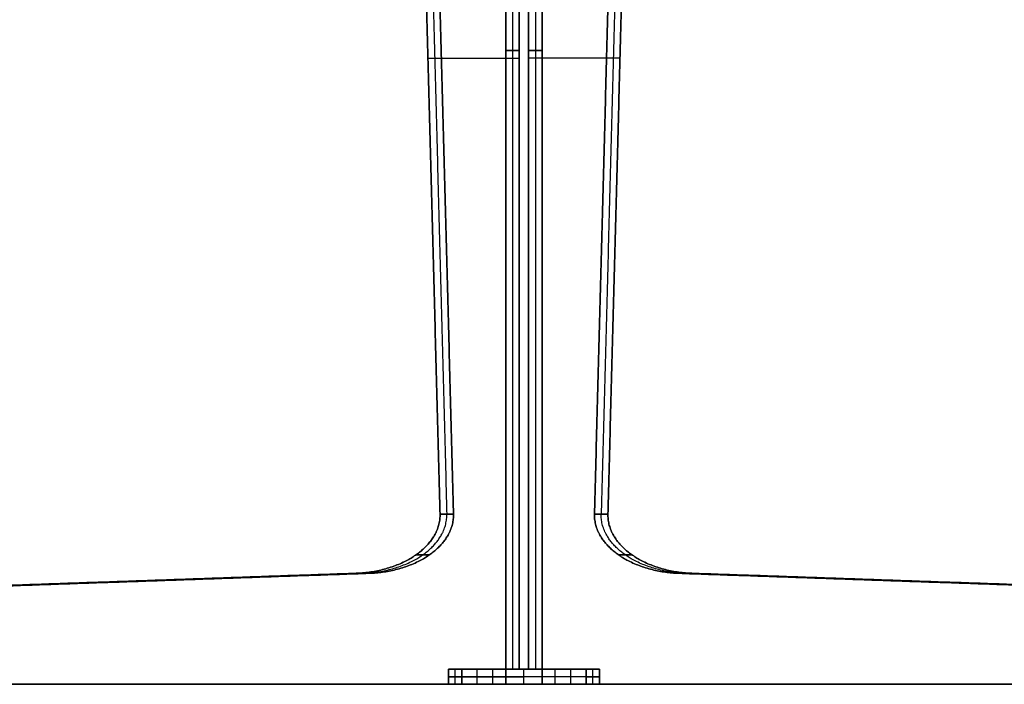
# Model space of a CAD drawing. Header units: millimetres. Extents: x -1100 to 1100, y -7 to 710.
# Tile 147 of 256: x -269 to 257, y 0 to 355. Entities that reach past the tile are written whole.
import ezdxf

# ---------------------------------------------------------------- set-up
doc = ezdxf.new("R2010")
doc.units = ezdxf.units.MM
doc.header["$MEASUREMENT"] = 0
doc.layers.add('IGES LEVEL 1', color=7, linetype='Continuous')
doc.layers.add('IGES LEVEL 3', color=7, linetype='Continuous')

msp = doc.modelspace()

# ---------------------------------------------------------------- linework, layer by layer
at = {"layer": 'IGES LEVEL 1'}
for points in [[(-9.68, 8, -2.5), (-25.05, 8, -10.88), (-40.41, 8, -19.26)], [(-40.41, 8, -19.26), (-36.82, 8, -25.84), (-33.23, 8, -32.43)], [(-40.41, 0, -19.26), (-40.41, 4, -19.26), (-40.41, 8, -19.26)], [(-40.41, 8, 19.26), (-36.82, 8, 25.84), (-33.23, 8, 32.43)], [(-40.41, 8, 19.26), (-40.41, 4, 19.26), (-40.41, 0, 19.26)], [(-9.68, 8, 2.5), (-25.05, 8, 10.88), (-40.41, 8, 19.26)], [(-33.23, 8, -32.43), (-33.23, 4, -32.43), (-33.23, 0, -32.43)], [(0, 8, -14.3), (-16.61, 8, -23.37), (-33.23, 8, -32.43)], [(0, 8, 14.3), (-16.61, 8, 23.37), (-33.23, 8, 32.43)], [(-33.23, 8, 32.43), (-33.23, 4, 32.43), (-33.23, 0, 32.43)], [(-9.68, 8, 2.5), (-9.68, 4, 2.5), (-9.68, 0, 2.5)], [(-9.68, 8, -2.5), (-9.68, 8), (-9.68, 8, 2.5)], [(-9.68, 0, -2.5), (-9.68, 4, -2.5), (-9.68, 8, -2.5)], [(0, 8, -14.3), (16.61, 8, -23.37), (33.23, 8, -32.43)], [(0, 0, -14.3), (0, 4, -14.3), (0, 8, -14.3)], [(0, 8, 14.3), (16.61, 8, 23.37), (33.23, 8, 32.43)], [(0, 0, 14.3), (0, 4, 14.3), (0, 8, 14.3)], [(9.68, 8, -2.5), (25.05, 8, -10.88), (40.41, 8, -19.26)], [(9.68, 8, -2.5), (9.68, 8), (9.68, 8, 2.5)], [(9.68, 0, -2.5), (9.68, 4, -2.5), (9.68, 8, -2.5)], [(9.68, 8, 2.5), (25.05, 8, 10.88), (40.41, 8, 19.26)], [(9.68, 0, 2.5), (9.68, 4, 2.5), (9.68, 8, 2.5)], [(33.23, 8, -32.43), (33.23, 4, -32.43), (33.23, 0, -32.43)], [(40.41, 8, -19.26), (36.82, 8, -25.84), (33.23, 8, -32.43)], [(40.41, 8, 19.26), (36.82, 8, 25.84), (33.23, 8, 32.43)], [(33.23, 8, 32.43), (33.23, 4, 32.43), (33.23, 0, 32.43)], [(40.41, 8, -19.26), (40.41, 4, -19.26), (40.41, 0, -19.26)], [(40.41, 0, 19.26), (40.41, 4, 19.26), (40.41, 8, 19.26)], [(-40.41, 0, -19.26), (-25.05, 0, -10.88), (-9.68, 0, -2.5)], [(-33.23, 0, -32.43), (-36.82, 0, -25.84), (-40.41, 0, -19.26)], [(-33.23, 0, 32.43), (-36.82, 0, 25.84), (-40.41, 0, 19.26)], [(-40.41, 0, 19.26), (-25.05, 0, 10.88), (-9.68, 0, 2.5)], [(-33.23, 0, -32.43), (-16.61, 0, -23.37), (0, 0, -14.3)], [(-33.23, 0, 32.43), (-16.61, 0, 23.37), (0, 0, 14.3)], [(-9.68, 0, 2.5), (-9.68, 0), (-9.68, 0, -2.5)], [(33.23, 0, -32.43), (16.61, 0, -23.37), (0, 0, -14.3)], [(33.23, 0, 32.43), (16.61, 0, 23.37), (0, 0, 14.3)], [(40.41, 0, -19.26), (25.05, 0, -10.88), (9.68, 0, -2.5)], [(9.68, 0, 2.5), (9.68, 0), (9.68, 0, -2.5)], [(40.41, 0, 19.26), (25.05, 0, 10.88), (9.68, 0, 2.5)], [(33.23, 0, -32.43), (36.82, 0, -25.84), (40.41, 0, -19.26)], [(33.23, 0, 32.43), (36.82, 0, 25.84), (40.41, 0, 19.26)]]:
    msp.add_open_spline(points, degree=2, dxfattribs=at)
at = {"layer": 'IGES LEVEL 1', "color": 253}
for points in [[(-9.68, 8, 2.5), (-25.05, 8, 10.88), (-40.41, 8, 19.26)], [(-40.41, 8, 19.26), (-36.82, 8, 25.84), (-33.23, 8, 32.43)], [(-33.23, 8, -32.43), (-36.82, 8, -25.84), (-40.41, 8, -19.26)], [(-40.41, 8, -19.26), (-25.05, 8, -10.88), (-9.68, 8, -2.5)], [(-9.68, 8, -2.5), (-25.05, 8, -10.88), (-40.41, 8, -19.26)], [(-40.41, 8, -19.26), (-40.41, 4, -19.26), (-40.41, 0, -19.26)], [(-40.41, 0, -19.26), (-40.41, 4, -19.26), (-40.41, 8, -19.26)], [(-40.41, 8, -19.26), (-36.82, 8, -25.84), (-33.23, 8, -32.43)], [(-40.41, 0, 19.26), (-40.41, 4, 19.26), (-40.41, 8, 19.26)], [(-40.41, 8, 19.26), (-36.82, 8, 25.84), (-33.23, 8, 32.43)], [(-9.68, 8, 2.5), (-25.05, 8, 10.88), (-40.41, 8, 19.26)], [(-40.41, 8, 19.26), (-40.41, 4, 19.26), (-40.41, 0, 19.26)], [(39.24, 8, -21.4), (0, 8), (-39.24, 8, 21.4)], [(-36.82, 0, -25.84), (-36.82, 4, -25.84), (-36.82, 8, -25.84)], [(-36.82, 0, 25.84), (-36.82, 4, 25.84), (-36.82, 8, 25.84)], [(-33.23, 8, 32.43), (-16.61, 8, 23.37), (0, 8, 14.3)], [(0, 8, -14.3), (-16.61, 8, -23.37), (-33.23, 8, -32.43)], [(-33.23, 8, -32.43), (-33.23, 4, -32.43), (-33.23, 0, -32.43)], [(0, 8, -14.3), (-16.61, 8, -23.37), (-33.23, 8, -32.43)], [(-33.23, 8, -32.43), (-33.23, 4, -32.43), (-33.23, 0, -32.43)], [(0, 8, 14.3), (-16.61, 8, 23.37), (-33.23, 8, 32.43)], [(-33.23, 8, 32.43), (-33.23, 4, 32.43), (-33.23, 0, 32.43)], [(-33.23, 8, 32.43), (-33.23, 4, 32.43), (-33.23, 0, 32.43)], [(-25.05, 0, -10.88), (-25.05, 4, -10.88), (-25.05, 8, -10.88)], [(-25.05, 0, 10.88), (-25.05, 4, 10.88), (-25.05, 8, 10.88)], [(-16.61, 0, -23.37), (-16.61, 4, -23.37), (-16.61, 8, -23.37)], [(-16.61, 0, 23.37), (-16.61, 4, 23.37), (-16.61, 8, 23.37)], [(-11.11, 8, -20.36), (0, 8), (11.11, 8, 20.36)], [(-9.68, 8, -2.5), (-9.68, 8), (-9.68, 8, 2.5)], [(-9.68, 0, -2.5), (-9.68, 4, -2.5), (-9.68, 8, -2.5)], [(-9.68, 0, 2.5), (-9.68, 4, 2.5), (-9.68, 8, 2.5)], [(-9.68, 0, -2.5), (-9.68, 4, -2.5), (-9.68, 8, -2.5)], [(-9.68, 8, -2.5), (-9.68, 8), (-9.68, 8, 2.5)], [(-9.68, 8, 2.5), (-9.68, 4, 2.5), (-9.68, 0, 2.5)], [(-9.68, 0), (-9.68, 4), (-9.68, 8)], [(0, 8, 14.3), (16.61, 8, 23.37), (33.23, 8, 32.43)], [(33.23, 8, -32.43), (16.61, 8, -23.37), (0, 8, -14.3)], [(0, 0, -14.3), (0, 4, -14.3), (0, 8, -14.3)], [(0, 0, -14.3), (0, 4, -14.3), (0, 8, -14.3)], [(0, 8, -14.3), (16.61, 8, -23.37), (33.23, 8, -32.43)], [(0, 0, 14.3), (0, 4, 14.3), (0, 8, 14.3)], [(0, 8, 14.3), (16.61, 8, 23.37), (33.23, 8, 32.43)], [(0, 0, 14.3), (0, 4, 14.3), (0, 8, 14.3)], [(40.41, 8, 19.26), (25.05, 8, 10.88), (9.68, 8, 2.5)], [(9.68, 8, 2.5), (9.68, 8), (9.68, 8, -2.5)], [(9.68, 8, -2.5), (25.05, 8, -10.88), (40.41, 8, -19.26)], [(9.68, 0, -2.5), (9.68, 4, -2.5), (9.68, 8, -2.5)], [(9.68, 8, -2.5), (25.05, 8, -10.88), (40.41, 8, -19.26)], [(9.68, 0, -2.5), (9.68, 4, -2.5), (9.68, 8, -2.5)], [(9.68, 8, -2.5), (9.68, 8), (9.68, 8, 2.5)], [(9.68, 8, 2.5), (9.68, 4, 2.5), (9.68, 0, 2.5)], [(9.68, 0), (9.68, 4), (9.68, 8)], [(9.68, 0, 2.5), (9.68, 4, 2.5), (9.68, 8, 2.5)], [(9.68, 8, 2.5), (25.05, 8, 10.88), (40.41, 8, 19.26)], [(16.61, 0, -23.37), (16.61, 4, -23.37), (16.61, 8, -23.37)], [(16.61, 0, 23.37), (16.61, 4, 23.37), (16.61, 8, 23.37)], [(25.05, 0, -10.88), (25.05, 4, -10.88), (25.05, 8, -10.88)], [(25.05, 0, 10.88), (25.05, 4, 10.88), (25.05, 8, 10.88)], [(33.23, 8, 32.43), (36.82, 8, 25.84), (40.41, 8, 19.26)], [(40.41, 8, -19.26), (36.82, 8, -25.84), (33.23, 8, -32.43)], [(33.23, 8, -32.43), (33.23, 4, -32.43), (33.23, 0, -32.43)], [(40.41, 8, -19.26), (36.82, 8, -25.84), (33.23, 8, -32.43)], [(33.23, 8, -32.43), (33.23, 4, -32.43), (33.23, 0, -32.43)], [(40.41, 8, 19.26), (36.82, 8, 25.84), (33.23, 8, 32.43)], [(33.23, 8, 32.43), (33.23, 4, 32.43), (33.23, 0, 32.43)], [(33.23, 8, 32.43), (33.23, 4, 32.43), (33.23, 0, 32.43)], [(36.82, 0, -25.84), (36.82, 4, -25.84), (36.82, 8, -25.84)], [(36.82, 0, 25.84), (36.82, 4, 25.84), (36.82, 8, 25.84)], [(40.41, 0, -19.26), (40.41, 4, -19.26), (40.41, 8, -19.26)], [(40.41, 8, -19.26), (40.41, 4, -19.26), (40.41, 0, -19.26)], [(40.41, 8, 19.26), (40.41, 4, 19.26), (40.41, 0, 19.26)], [(40.41, 0, 19.26), (40.41, 4, 19.26), (40.41, 8, 19.26)], [(-40.41, 4, -19.26), (-25.05, 4, -10.88), (-9.68, 4, -2.5)], [(-33.23, 4, -32.43), (-36.82, 4, -25.84), (-40.41, 4, -19.26)], [(-40.41, 4, 19.26), (-36.82, 4, 25.84), (-33.23, 4, 32.43)], [(-9.68, 4, 2.5), (-25.05, 4, 10.88), (-40.41, 4, 19.26)], [(-9.68, 0, 2.5), (-25.05, 0, 10.88), (-40.41, 0, 19.26)], [(-40.41, 0, 19.26), (-36.82, 0, 25.84), (-33.23, 0, 32.43)], [(-33.23, 0, -32.43), (-36.82, 0, -25.84), (-40.41, 0, -19.26)], [(-40.41, 0, -19.26), (-25.05, 0, -10.88), (-9.68, 0, -2.5)], [(-40.41, 0, -19.26), (-25.05, 0, -10.88), (-9.68, 0, -2.5)], [(-33.23, 0, -32.43), (-36.82, 0, -25.84), (-40.41, 0, -19.26)], [(-33.23, 0, 32.43), (-36.82, 0, 25.84), (-40.41, 0, 19.26)], [(-40.41, 0, 19.26), (-25.05, 0, 10.88), (-9.68, 0, 2.5)], [(39.24, 0, -21.4), (0, 0), (-39.24, 0, 21.4)], [(-33.23, 4, -32.43), (-16.61, 4, -23.37), (0, 4, -14.3)], [(0, 4, 14.3), (-16.61, 4, 23.37), (-33.23, 4, 32.43)], [(-33.23, 0, 32.43), (-16.61, 0, 23.37), (0, 0, 14.3)], [(0, 0, -14.3), (-16.61, 0, -23.37), (-33.23, 0, -32.43)], [(-33.23, 0, -32.43), (-16.61, 0, -23.37), (0, 0, -14.3)], [(-33.23, 0, 32.43), (-16.61, 0, 23.37), (0, 0, 14.3)], [(-11.11, 0, -20.36), (0, 0), (11.11, 0, 20.36)], [(-9.68, 4, 2.5), (-9.68, 4), (-9.68, 4, -2.5)], [(-9.68, 0, -2.5), (-9.68, 0), (-9.68, 0, 2.5)], [(-9.68, 0, 2.5), (-9.68, 0), (-9.68, 0, -2.5)], [(33.23, 4, -32.43), (16.61, 4, -23.37), (0, 4, -14.3)], [(33.23, 4, 32.43), (16.61, 4, 23.37), (0, 4, 14.3)], [(0, 0, 14.3), (16.61, 0, 23.37), (33.23, 0, 32.43)], [(33.23, 0, -32.43), (16.61, 0, -23.37), (0, 0, -14.3)], [(33.23, 0, -32.43), (16.61, 0, -23.37), (0, 0, -14.3)], [(33.23, 0, 32.43), (16.61, 0, 23.37), (0, 0, 14.3)], [(40.41, 4, -19.26), (25.05, 4, -10.88), (9.68, 4, -2.5)], [(9.68, 4, 2.5), (9.68, 4), (9.68, 4, -2.5)], [(40.41, 4, 19.26), (25.05, 4, 10.88), (9.68, 4, 2.5)], [(40.41, 0, 19.26), (25.05, 0, 10.88), (9.68, 0, 2.5)], [(9.68, 0, 2.5), (9.68, 0), (9.68, 0, -2.5)], [(9.68, 0, -2.5), (25.05, 0, -10.88), (40.41, 0, -19.26)], [(40.41, 0, -19.26), (25.05, 0, -10.88), (9.68, 0, -2.5)], [(9.68, 0, 2.5), (9.68, 0), (9.68, 0, -2.5)], [(40.41, 0, 19.26), (25.05, 0, 10.88), (9.68, 0, 2.5)], [(33.23, 4, -32.43), (36.82, 4, -25.84), (40.41, 4, -19.26)], [(33.23, 4, 32.43), (36.82, 4, 25.84), (40.41, 4, 19.26)], [(33.23, 0, 32.43), (36.82, 0, 25.84), (40.41, 0, 19.26)], [(40.41, 0, -19.26), (36.82, 0, -25.84), (33.23, 0, -32.43)], [(33.23, 0, -32.43), (36.82, 0, -25.84), (40.41, 0, -19.26)], [(33.23, 0, 32.43), (36.82, 0, 25.84), (40.41, 0, 19.26)]]:
    msp.add_open_spline(points, degree=2, dxfattribs=at)
at = {"layer": 'IGES LEVEL 3'}
for points in [[(-9.68, 669, 2.5), (-9.68, 338.5, 2.5), (-9.68, 8, 2.5)], [(-9.68, 8, -2.5), (-9.68, 338.5, -2.5), (-9.68, 669, -2.5)], [(-2.5, 8, 15.67), (-2.5, 338.5, 15.67), (-2.5, 669, 15.67)], [(-2.5, 669, -15.67), (-2.5, 338.5, -15.67), (-2.5, 8, -15.67)], [(2.5, 8, -15.67), (2.5, 338.5, -15.67), (2.5, 669, -15.67)], [(2.5, 669, 15.67), (2.5, 338.5, 15.67), (2.5, 8, 15.67)], [(9.68, 669, -2.5), (9.68, 338.5, -2.5), (9.68, 8, -2.5)], [(9.68, 8, 2.5), (9.68, 338.5, 2.5), (9.68, 669, 2.5)], [(-59.86, 657, 29.87), (-52.35, 373.94, 25.77), (-44.85, 90.87, 21.68)], [(-44.85, 90.87, -21.68), (-52.35, 373.94, -25.77), (-59.86, 657, -29.87)], [(-37.66, 90.87, 34.85), (-45.17, 373.94, 38.94), (-52.68, 657, 43.04)], [(-52.68, 657, -43.04), (-45.17, 373.94, -38.94), (-37.66, 90.87, -34.85)], [(37.66, 90.87, -34.85), (45.17, 373.94, -38.94), (52.68, 657, -43.04)], [(52.68, 657, 43.04), (45.17, 373.94, 38.94), (37.66, 90.87, 34.85)], [(59.86, 657, -29.87), (52.35, 373.94, -25.77), (44.85, 90.87, -21.68)], [(44.85, 90.87, 21.68), (52.35, 373.94, 25.77), (59.86, 657, 29.87)], [(-37.66, 90.87, 34.85), (-41.26, 90.87, 28.26), (-44.85, 90.87, 21.68)], [(-44.85, 90.87, -21.68), (-41.26, 90.87, -28.26), (-37.66, 90.87, -34.85)], [(37.66, 90.87, -34.85), (41.26, 90.87, -28.26), (44.85, 90.87, -21.68)], [(44.85, 90.87, 21.68), (41.26, 90.87, 28.26), (37.66, 90.87, 34.85)], [(-89.63, 59.3, 46.11), (-349.12, 50.27, 187.65), (-608.62, 41.24, 329.19)], [(-608.62, 41.24, -329.19), (-349.12, 50.27, -187.65), (-89.63, 59.3, -46.11)], [(-601.44, 41.24, 342.36), (-341.94, 50.27, 200.82), (-82.44, 59.3, 59.27)], [(-82.44, 59.3, -59.27), (-341.94, 50.27, -200.82), (-601.44, 41.24, -342.36)], [(-89.63, 59.3, 46.11), (-86.03, 59.3, 52.69), (-82.44, 59.3, 59.27)], [(-82.44, 59.3, -59.27), (-86.03, 59.3, -52.69), (-89.63, 59.3, -46.11)], [(601.44, 41.24, -342.36), (341.94, 50.27, -200.82), (82.44, 59.3, -59.27)], [(89.63, 59.3, -46.11), (86.03, 59.3, -52.69), (82.44, 59.3, -59.27)], [(82.44, 59.3, 59.27), (341.94, 50.27, 200.82), (601.44, 41.24, 342.36)], [(82.44, 59.3, 59.27), (86.03, 59.3, 52.69), (89.63, 59.3, 46.11)], [(89.63, 59.3, -46.11), (349.12, 50.27, -187.65), (608.62, 41.24, -329.19)], [(608.62, 41.24, 329.19), (349.12, 50.27, 187.65), (89.63, 59.3, 46.11)], [(-9.68, 8, 2.5), (-25.05, 8, 10.88), (-40.41, 8, 19.26)], [(-40.41, 8, 19.26), (-36.82, 8, 25.84), (-33.23, 8, 32.43)], [(-40.41, 0, 19.26), (-40.41, 4, 19.26), (-40.41, 8, 19.26)], [(-40.41, 8, -19.26), (-25.05, 8, -10.88), (-9.68, 8, -2.5)], [(-40.41, 8, -19.26), (-40.41, 4, -19.26), (-40.41, 0, -19.26)], [(-33.23, 8, -32.43), (-36.82, 8, -25.84), (-40.41, 8, -19.26)], [(-33.23, 8, 32.43), (-17.86, 8, 24.05), (-2.5, 8, 15.67)], [(-33.23, 8, 32.43), (-33.23, 4, 32.43), (-33.23, 0, 32.43)], [(-2.5, 8, -15.67), (-17.86, 8, -24.05), (-33.23, 8, -32.43)], [(-33.23, 0, -32.43), (-33.23, 4, -32.43), (-33.23, 8, -32.43)], [(-2.5, 8, 15.67), (-6.09, 8, 9.08), (-9.68, 8, 2.5)], [(-9.68, 8, -2.5), (-6.09, 8, -9.08), (-2.5, 8, -15.67)], [(2.5, 8, -15.67), (6.09, 8, -9.08), (9.68, 8, -2.5)], [(33.23, 8, -32.43), (17.86, 8, -24.05), (2.5, 8, -15.67)], [(2.5, 8, 15.67), (17.86, 8, 24.05), (33.23, 8, 32.43)], [(9.68, 8, 2.5), (6.09, 8, 9.08), (2.5, 8, 15.67)], [(9.68, 8, -2.5), (25.05, 8, -10.88), (40.41, 8, -19.26)], [(40.41, 8, 19.26), (25.05, 8, 10.88), (9.68, 8, 2.5)], [(33.23, 8, -32.43), (33.23, 4, -32.43), (33.23, 0, -32.43)], [(40.41, 8, -19.26), (36.82, 8, -25.84), (33.23, 8, -32.43)], [(33.23, 8, 32.43), (36.82, 8, 25.84), (40.41, 8, 19.26)], [(33.23, 0, 32.43), (33.23, 4, 32.43), (33.23, 8, 32.43)], [(40.41, 0, -19.26), (40.41, 4, -19.26), (40.41, 8, -19.26)], [(40.41, 8, 19.26), (40.41, 4, 19.26), (40.41, 0, 19.26)], [(-40.41, 0, 19.26), (-327.92, 0, 176.08), (-615.43, 0, 332.91)], [(-615.43, 0, -332.91), (-327.92, 0, -176.08), (-40.41, 0, -19.26)], [(-608.25, 0, 346.08), (-320.74, 0, 189.25), (-33.23, 0, 32.43)], [(-33.23, 0, -32.43), (-320.74, 0, -189.25), (-608.25, 0, -346.08)], [(-33.23, 0, 32.43), (-36.82, 0, 25.84), (-40.41, 0, 19.26)], [(-40.41, 0, -19.26), (-36.82, 0, -25.84), (-33.23, 0, -32.43)], [(33.23, 0, -32.43), (36.82, 0, -25.84), (40.41, 0, -19.26)], [(608.25, 0, -346.08), (320.74, 0, -189.25), (33.23, 0, -32.43)], [(33.23, 0, 32.43), (320.74, 0, 189.25), (608.25, 0, 346.08)], [(40.41, 0, 19.26), (36.82, 0, 25.84), (33.23, 0, 32.43)], [(40.41, 0, -19.26), (327.92, 0, -176.08), (615.43, 0, -332.91)], [(615.43, 0, 332.91), (327.92, 0, 176.08), (40.41, 0, 19.26)]]:
    msp.add_open_spline(points, degree=2, dxfattribs=at)
at = {"layer": 'IGES LEVEL 3', "color": 253}
for points in [[(-9.68, 8, 2.5), (-9.68, 338.5, 2.5), (-9.68, 669, 2.5)], [(-9.68, 669, 2.5), (-9.68, 338.5, 2.5), (-9.68, 8, 2.5)], [(-9.68, 8, -2.5), (-9.68, 338.5, -2.5), (-9.68, 669, -2.5)], [(-9.68, 8, -2.5), (-9.68, 338.5, -2.5), (-9.68, 669, -2.5)], [(-6.09, 669, 9.08), (-6.09, 338.5, 9.08), (-6.09, 8, 9.08)], [(-6.09, 669, -9.08), (-6.09, 338.5, -9.08), (-6.09, 8, -9.08)], [(-2.5, 8, 15.67), (-2.5, 338.5, 15.67), (-2.5, 669, 15.67)], [(-2.5, 8, 15.67), (-2.5, 338.5, 15.67), (-2.5, 669, 15.67)], [(-2.5, 8, -15.67), (-2.5, 338.5, -15.67), (-2.5, 669, -15.67)], [(-2.5, 669, -15.67), (-2.5, 338.5, -15.67), (-2.5, 8, -15.67)], [(2.5, 8, -15.67), (2.5, 338.5, -15.67), (2.5, 669, -15.67)], [(2.5, 8, -15.67), (2.5, 338.5, -15.67), (2.5, 669, -15.67)], [(2.5, 8, 15.67), (2.5, 338.5, 15.67), (2.5, 669, 15.67)], [(2.5, 669, 15.67), (2.5, 338.5, 15.67), (2.5, 8, 15.67)], [(6.09, 669, -9.08), (6.09, 338.5, -9.08), (6.09, 8, -9.08)], [(6.09, 669, 9.08), (6.09, 338.5, 9.08), (6.09, 8, 9.08)], [(9.68, 8, -2.5), (9.68, 338.5, -2.5), (9.68, 669, -2.5)], [(9.68, 669, -2.5), (9.68, 338.5, -2.5), (9.68, 8, -2.5)], [(9.68, 8, 2.5), (9.68, 338.5, 2.5), (9.68, 669, 2.5)], [(9.68, 8, 2.5), (9.68, 338.5, 2.5), (9.68, 669, 2.5)], [(-59.86, 657, 29.87), (-52.35, 373.94, 25.77), (-44.85, 90.87, 21.68)], [(-59.86, 657, 29.87), (-52.35, 373.94, 25.77), (-44.85, 90.87, 21.68)], [(-59.86, 657, -29.87), (-52.35, 373.94, -25.77), (-44.85, 90.87, -21.68)], [(-44.85, 90.87, -21.68), (-52.35, 373.94, -25.77), (-59.86, 657, -29.87)], [(-56.27, 657, 36.45), (-48.76, 373.94, 32.36), (-41.26, 90.87, 28.26)], [(-56.27, 657, -36.45), (-48.76, 373.94, -32.36), (-41.26, 90.87, -28.26)], [(-52.68, 657, 43.04), (-45.17, 373.94, 38.94), (-37.66, 90.87, 34.85)], [(-37.66, 90.87, 34.85), (-45.17, 373.94, 38.94), (-52.68, 657, 43.04)], [(-52.68, 657, -43.04), (-45.17, 373.94, -38.94), (-37.66, 90.87, -34.85)], [(-52.68, 657, -43.04), (-45.17, 373.94, -38.94), (-37.66, 90.87, -34.85)], [(52.68, 657, -43.04), (45.17, 373.94, -38.94), (37.66, 90.87, -34.85)], [(37.66, 90.87, -34.85), (45.17, 373.94, -38.94), (52.68, 657, -43.04)], [(52.68, 657, 43.04), (45.17, 373.94, 38.94), (37.66, 90.87, 34.85)], [(52.68, 657, 43.04), (45.17, 373.94, 38.94), (37.66, 90.87, 34.85)], [(56.27, 657, -36.45), (48.76, 373.94, -32.36), (41.26, 90.87, -28.26)], [(56.27, 657, 36.45), (48.76, 373.94, 32.36), (41.26, 90.87, 28.26)], [(59.86, 657, -29.87), (52.35, 373.94, -25.77), (44.85, 90.87, -21.68)], [(59.86, 657, -29.87), (52.35, 373.94, -25.77), (44.85, 90.87, -21.68)], [(59.86, 657, 29.87), (52.35, 373.94, 25.77), (44.85, 90.87, 21.68)], [(44.85, 90.87, 21.68), (52.35, 373.94, 25.77), (59.86, 657, 29.87)], [(-9.68, 338.5, 2.5), (-6.09, 338.5, 9.08), (-2.5, 338.5, 15.67)], [(-2.5, 338.5, -15.67), (-6.09, 338.5, -9.08), (-9.68, 338.5, -2.5)], [(9.68, 338.5, -2.5), (6.09, 338.5, -9.08), (2.5, 338.5, -15.67)], [(2.5, 338.5, 15.67), (6.09, 338.5, 9.08), (9.68, 338.5, 2.5)], [(-51.31, 334.5, 25.2), (-30.5, 334.5, 13.85), (-9.68, 334.5, 2.5)], [(-51.31, 334.5, -25.2), (-30.5, 334.5, -13.85), (-9.68, 334.5, -2.5)], [(-44.12, 334.5, 38.37), (-23.31, 334.5, 27.02), (-2.5, 334.5, 15.67)], [(-44.12, 334.5, -38.37), (-23.31, 334.5, -27.02), (-2.5, 334.5, -15.67)], [(44.12, 334.5, -38.37), (23.31, 334.5, -27.02), (2.5, 334.5, -15.67)], [(44.12, 334.5, 38.37), (23.31, 334.5, 27.02), (2.5, 334.5, 15.67)], [(51.31, 334.5, -25.2), (30.5, 334.5, -13.85), (9.68, 334.5, -2.5)], [(51.31, 334.5, 25.2), (30.5, 334.5, 13.85), (9.68, 334.5, 2.5)], [(-44.85, 90.87, 21.68), (-41.26, 90.87, 28.26), (-37.66, 90.87, 34.85)], [(-37.66, 90.87, 34.85), (-41.26, 90.87, 28.26), (-44.85, 90.87, 21.68)], [(-37.66, 90.87, -34.85), (-41.26, 90.87, -28.26), (-44.85, 90.87, -21.68)], [(-44.85, 90.87, -21.68), (-41.26, 90.87, -28.26), (-37.66, 90.87, -34.85)], [(44.85, 90.87, -21.68), (41.26, 90.87, -28.26), (37.66, 90.87, -34.85)], [(37.66, 90.87, -34.85), (41.26, 90.87, -28.26), (44.85, 90.87, -21.68)], [(37.66, 90.87, 34.85), (41.26, 90.87, 28.26), (44.85, 90.87, 21.68)], [(44.85, 90.87, 21.68), (41.26, 90.87, 28.26), (37.66, 90.87, 34.85)], [(-50.45, 69.21, 41.82), (-54.04, 69.21, 35.24), (-57.63, 69.21, 28.65)], [(-57.63, 69.21, -28.65), (-54.04, 69.21, -35.24), (-50.45, 69.21, -41.82)], [(50.45, 69.21, -41.82), (54.04, 69.21, -35.24), (57.63, 69.21, -28.65)], [(57.63, 69.21, 28.65), (54.04, 69.21, 35.24), (50.45, 69.21, 41.82)], [(-89.63, 59.3, 46.11), (-349.12, 50.27, 187.65), (-608.62, 41.24, 329.19)], [(-89.63, 59.3, 46.11), (-349.12, 50.27, 187.65), (-608.62, 41.24, 329.19)], [(-89.63, 59.3, -46.11), (-349.12, 50.27, -187.65), (-608.62, 41.24, -329.19)], [(-608.62, 41.24, -329.19), (-349.12, 50.27, -187.65), (-89.63, 59.3, -46.11)], [(-86.03, 59.3, 52.69), (-345.53, 50.27, 194.23), (-605.03, 41.24, 335.78)], [(-86.03, 59.3, -52.69), (-345.53, 50.27, -194.23), (-605.03, 41.24, -335.78)], [(-82.44, 59.3, 59.27), (-341.94, 50.27, 200.82), (-601.44, 41.24, 342.36)], [(-601.44, 41.24, 342.36), (-341.94, 50.27, 200.82), (-82.44, 59.3, 59.27)], [(-82.44, 59.3, -59.27), (-341.94, 50.27, -200.82), (-601.44, 41.24, -342.36)], [(-82.44, 59.3, -59.27), (-341.94, 50.27, -200.82), (-601.44, 41.24, -342.36)], [(-82.44, 59.3, 59.27), (-86.03, 59.3, 52.69), (-89.63, 59.3, 46.11)], [(-89.63, 59.3, 46.11), (-86.03, 59.3, 52.69), (-82.44, 59.3, 59.27)], [(-89.63, 59.3, -46.11), (-86.03, 59.3, -52.69), (-82.44, 59.3, -59.27)], [(-82.44, 59.3, -59.27), (-86.03, 59.3, -52.69), (-89.63, 59.3, -46.11)], [(82.44, 59.3, -59.27), (341.94, 50.27, -200.82), (601.44, 41.24, -342.36)], [(601.44, 41.24, -342.36), (341.94, 50.27, -200.82), (82.44, 59.3, -59.27)], [(82.44, 59.3, -59.27), (86.03, 59.3, -52.69), (89.63, 59.3, -46.11)], [(89.63, 59.3, -46.11), (86.03, 59.3, -52.69), (82.44, 59.3, -59.27)], [(82.44, 59.3, 59.27), (341.94, 50.27, 200.82), (601.44, 41.24, 342.36)], [(82.44, 59.3, 59.27), (341.94, 50.27, 200.82), (601.44, 41.24, 342.36)], [(89.63, 59.3, 46.11), (86.03, 59.3, 52.69), (82.44, 59.3, 59.27)], [(82.44, 59.3, 59.27), (86.03, 59.3, 52.69), (89.63, 59.3, 46.11)], [(86.03, 59.3, -52.69), (345.53, 50.27, -194.23), (605.03, 41.24, -335.78)], [(86.03, 59.3, 52.69), (345.53, 50.27, 194.23), (605.03, 41.24, 335.78)], [(89.63, 59.3, -46.11), (349.12, 50.27, -187.65), (608.62, 41.24, -329.19)], [(89.63, 59.3, -46.11), (349.12, 50.27, -187.65), (608.62, 41.24, -329.19)], [(89.63, 59.3, 46.11), (349.12, 50.27, 187.65), (608.62, 41.24, 329.19)], [(608.62, 41.24, 329.19), (349.12, 50.27, 187.65), (89.63, 59.3, 46.11)], [(-40.41, 0, 19.26), (-40.41, 4, 19.26), (-40.41, 8, 19.26)], [(-40.41, 8, 19.26), (-25.05, 8, 10.88), (-9.68, 8, 2.5)], [(-9.68, 8, 2.5), (-25.05, 8, 10.88), (-40.41, 8, 19.26)], [(-40.41, 8, 19.26), (-36.82, 8, 25.84), (-33.23, 8, 32.43)], [(-40.41, 0, 19.26), (-40.41, 4, 19.26), (-40.41, 8, 19.26)], [(-40.41, 8, 19.26), (-36.82, 8, 25.84), (-33.23, 8, 32.43)], [(-40.41, 0, -19.26), (-40.41, 4, -19.26), (-40.41, 8, -19.26)], [(-40.41, 8, -19.26), (-25.05, 8, -10.88), (-9.68, 8, -2.5)], [(-33.23, 8, -32.43), (-36.82, 8, -25.84), (-40.41, 8, -19.26)], [(-40.41, 8, -19.26), (-25.05, 8, -10.88), (-9.68, 8, -2.5)], [(-33.23, 8, -32.43), (-36.82, 8, -25.84), (-40.41, 8, -19.26)], [(-40.41, 8, -19.26), (-40.41, 4, -19.26), (-40.41, 0, -19.26)], [(-6.09, 8, 9.08), (-21.45, 8, 17.46), (-36.82, 8, 25.84)], [(-36.82, 0, 25.84), (-36.82, 4, 25.84), (-36.82, 8, 25.84)], [(-6.09, 8, -9.08), (-21.45, 8, -17.46), (-36.82, 8, -25.84)], [(-36.82, 0, -25.84), (-36.82, 4, -25.84), (-36.82, 8, -25.84)], [(-33.23, 0, 32.43), (-33.23, 4, 32.43), (-33.23, 8, 32.43)], [(-33.23, 8, 32.43), (-17.86, 8, 24.05), (-2.5, 8, 15.67)], [(-33.23, 8, 32.43), (-17.86, 8, 24.05), (-2.5, 8, 15.67)], [(-33.23, 8, 32.43), (-33.23, 4, 32.43), (-33.23, 0, 32.43)], [(-33.23, 0, -32.43), (-33.23, 4, -32.43), (-33.23, 8, -32.43)], [(-33.23, 8, -32.43), (-17.86, 8, -24.05), (-2.5, 8, -15.67)], [(-2.5, 8, -15.67), (-17.86, 8, -24.05), (-33.23, 8, -32.43)], [(-33.23, 0, -32.43), (-33.23, 4, -32.43), (-33.23, 8, -32.43)], [(-25.05, 8, 10.88), (-21.45, 8, 17.46), (-17.86, 8, 24.05)], [(-17.86, 8, -24.05), (-21.45, 8, -17.46), (-25.05, 8, -10.88)], [(-9.68, 8, 2.5), (-6.09, 8, 9.08), (-2.5, 8, 15.67)], [(-2.5, 8, 15.67), (-6.09, 8, 9.08), (-9.68, 8, 2.5)], [(-2.5, 8, -15.67), (-6.09, 8, -9.08), (-9.68, 8, -2.5)], [(-9.68, 8, -2.5), (-6.09, 8, -9.08), (-2.5, 8, -15.67)], [(33.23, 8, -32.43), (17.86, 8, -24.05), (2.5, 8, -15.67)], [(9.68, 8, -2.5), (6.09, 8, -9.08), (2.5, 8, -15.67)], [(33.23, 8, -32.43), (17.86, 8, -24.05), (2.5, 8, -15.67)], [(2.5, 8, -15.67), (6.09, 8, -9.08), (9.68, 8, -2.5)], [(33.23, 8, 32.43), (17.86, 8, 24.05), (2.5, 8, 15.67)], [(2.5, 8, 15.67), (6.09, 8, 9.08), (9.68, 8, 2.5)], [(2.5, 8, 15.67), (17.86, 8, 24.05), (33.23, 8, 32.43)], [(9.68, 8, 2.5), (6.09, 8, 9.08), (2.5, 8, 15.67)], [(6.09, 8, -9.08), (21.45, 8, -17.46), (36.82, 8, -25.84)], [(6.09, 8, 9.08), (21.45, 8, 17.46), (36.82, 8, 25.84)], [(40.41, 8, -19.26), (25.05, 8, -10.88), (9.68, 8, -2.5)], [(9.68, 8, -2.5), (25.05, 8, -10.88), (40.41, 8, -19.26)], [(40.41, 8, 19.26), (25.05, 8, 10.88), (9.68, 8, 2.5)], [(40.41, 8, 19.26), (25.05, 8, 10.88), (9.68, 8, 2.5)], [(25.05, 8, -10.88), (21.45, 8, -17.46), (17.86, 8, -24.05)], [(17.86, 8, 24.05), (21.45, 8, 17.46), (25.05, 8, 10.88)], [(33.23, 0, -32.43), (33.23, 4, -32.43), (33.23, 8, -32.43)], [(40.41, 8, -19.26), (36.82, 8, -25.84), (33.23, 8, -32.43)], [(40.41, 8, -19.26), (36.82, 8, -25.84), (33.23, 8, -32.43)], [(33.23, 8, -32.43), (33.23, 4, -32.43), (33.23, 0, -32.43)], [(33.23, 0, 32.43), (33.23, 4, 32.43), (33.23, 8, 32.43)], [(33.23, 8, 32.43), (36.82, 8, 25.84), (40.41, 8, 19.26)], [(33.23, 0, 32.43), (33.23, 4, 32.43), (33.23, 8, 32.43)], [(33.23, 8, 32.43), (36.82, 8, 25.84), (40.41, 8, 19.26)], [(36.82, 0, -25.84), (36.82, 4, -25.84), (36.82, 8, -25.84)], [(36.82, 0, 25.84), (36.82, 4, 25.84), (36.82, 8, 25.84)], [(40.41, 0, -19.26), (40.41, 4, -19.26), (40.41, 8, -19.26)], [(40.41, 0, -19.26), (40.41, 4, -19.26), (40.41, 8, -19.26)], [(40.41, 0, 19.26), (40.41, 4, 19.26), (40.41, 8, 19.26)], [(40.41, 8, 19.26), (40.41, 4, 19.26), (40.41, 0, 19.26)], [(-615.43, 0, 332.91), (-327.92, 0, 176.08), (-40.41, 0, 19.26)], [(-40.41, 0, 19.26), (-327.92, 0, 176.08), (-615.43, 0, 332.91)], [(-615.43, 0, -332.91), (-327.92, 0, -176.08), (-40.41, 0, -19.26)], [(-615.43, 0, -332.91), (-327.92, 0, -176.08), (-40.41, 0, -19.26)], [(-611.84, 0, 339.49), (-324.33, 0, 182.67), (-36.82, 0, 25.84)], [(-611.84, 0, -339.49), (-324.33, 0, -182.67), (-36.82, 0, -25.84)], [(-608.25, 0, 346.08), (-320.74, 0, 189.25), (-33.23, 0, 32.43)], [(-608.25, 0, 346.08), (-320.74, 0, 189.25), (-33.23, 0, 32.43)], [(-608.25, 0, -346.08), (-320.74, 0, -189.25), (-33.23, 0, -32.43)], [(-33.23, 0, -32.43), (-320.74, 0, -189.25), (-608.25, 0, -346.08)], [(-33.23, 4, 32.43), (-36.82, 4, 25.84), (-40.41, 4, 19.26)], [(-40.41, 4, -19.26), (-36.82, 4, -25.84), (-33.23, 4, -32.43)], [(-33.23, 0, 32.43), (-36.82, 0, 25.84), (-40.41, 0, 19.26)], [(-33.23, 0, 32.43), (-36.82, 0, 25.84), (-40.41, 0, 19.26)], [(-40.41, 0, -19.26), (-36.82, 0, -25.84), (-33.23, 0, -32.43)], [(-40.41, 0, -19.26), (-36.82, 0, -25.84), (-33.23, 0, -32.43)], [(33.23, 4, -32.43), (36.82, 4, -25.84), (40.41, 4, -19.26)], [(40.41, 4, 19.26), (36.82, 4, 25.84), (33.23, 4, 32.43)], [(608.25, 0, -346.08), (320.74, 0, -189.25), (33.23, 0, -32.43)], [(33.23, 0, -32.43), (36.82, 0, -25.84), (40.41, 0, -19.26)], [(608.25, 0, -346.08), (320.74, 0, -189.25), (33.23, 0, -32.43)], [(33.23, 0, -32.43), (36.82, 0, -25.84), (40.41, 0, -19.26)], [(608.25, 0, 346.08), (320.74, 0, 189.25), (33.23, 0, 32.43)], [(40.41, 0, 19.26), (36.82, 0, 25.84), (33.23, 0, 32.43)], [(40.41, 0, 19.26), (36.82, 0, 25.84), (33.23, 0, 32.43)], [(33.23, 0, 32.43), (320.74, 0, 189.25), (608.25, 0, 346.08)], [(611.84, 0, -339.49), (324.33, 0, -182.67), (36.82, 0, -25.84)], [(611.84, 0, 339.49), (324.33, 0, 182.67), (36.82, 0, 25.84)], [(615.43, 0, -332.91), (327.92, 0, -176.08), (40.41, 0, -19.26)], [(40.41, 0, -19.26), (327.92, 0, -176.08), (615.43, 0, -332.91)], [(615.43, 0, 332.91), (327.92, 0, 176.08), (40.41, 0, 19.26)], [(615.43, 0, 332.91), (327.92, 0, 176.08), (40.41, 0, 19.26)]]:
    msp.add_open_spline(points, degree=2, dxfattribs=at)
at = {"layer": 'IGES LEVEL 3'}
for points in [[(-44.85, 90.87, 21.68), (-44.38, 73.31, 21.43), (-62.92, 60.24, 31.54), (-89.63, 59.3, 46.11)], [(-89.63, 59.3, -46.11), (-62.92, 60.24, -31.54), (-44.38, 73.31, -21.43), (-44.85, 90.87, -21.68)], [(-82.44, 59.3, 59.27), (-55.74, 60.24, 44.71), (-37.2, 73.31, 34.6), (-37.66, 90.87, 34.85)], [(-37.66, 90.87, -34.85), (-37.2, 73.31, -34.6), (-55.74, 60.24, -44.71), (-82.44, 59.3, -59.27)], [(82.44, 59.3, -59.27), (55.74, 60.24, -44.71), (37.2, 73.31, -34.6), (37.66, 90.87, -34.85)], [(37.66, 90.87, 34.85), (37.2, 73.31, 34.6), (55.74, 60.24, 44.71), (82.44, 59.3, 59.27)], [(44.85, 90.87, -21.68), (44.38, 73.31, -21.43), (62.92, 60.24, -31.54), (89.63, 59.3, -46.11)], [(89.63, 59.3, 46.11), (62.92, 60.24, 31.54), (44.38, 73.31, 21.43), (44.85, 90.87, 21.68)]]:
    msp.add_rational_spline(points, [1, 0.805022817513, 0.805022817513, 1], degree=3, dxfattribs=at)
at = {"layer": 'IGES LEVEL 3', "color": 253}
for points, weights in [([(-44.85, 90.87, 21.68), (-44.38, 73.31, 21.43), (-62.92, 60.24, 31.54), (-89.63, 59.3, 46.11)], [1, 0.805022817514, 0.805022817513, 0.999999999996]), ([(-44.85, 90.87, 21.68), (-44.38, 73.31, 21.43), (-62.92, 60.24, 31.54), (-89.63, 59.3, 46.11)], [1, 0.805022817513, 0.805022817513, 1]), ([(-44.85, 90.87, -21.68), (-44.38, 73.31, -21.43), (-62.92, 60.24, -31.54), (-89.63, 59.3, -46.11)], [1, 0.805022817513, 0.805022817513, 1]), ([(-89.63, 59.3, -46.11), (-62.92, 60.24, -31.54), (-44.38, 73.31, -21.43), (-44.85, 90.87, -21.68)], [1, 0.805022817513, 0.805022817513, 1]), ([(-86.03, 59.3, 52.69), (-59.33, 60.24, 38.12), (-40.79, 73.31, 28.01), (-41.26, 90.87, 28.26)], [1, 0.805022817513, 0.805022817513, 1]), ([(-86.03, 59.3, -52.69), (-59.33, 60.24, -38.12), (-40.79, 73.31, -28.01), (-41.26, 90.87, -28.26)], [1, 0.805022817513, 0.805022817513, 1]), ([(-37.66, 90.87, 34.85), (-37.2, 73.31, 34.6), (-55.74, 60.24, 44.71), (-82.44, 59.3, 59.27)], [1, 0.805022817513, 0.805022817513, 1]), ([(-82.44, 59.3, 59.27), (-55.74, 60.24, 44.71), (-37.2, 73.31, 34.6), (-37.66, 90.87, 34.85)], [1, 0.805022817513, 0.805022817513, 1]), ([(-37.66, 90.87, -34.85), (-37.2, 73.31, -34.6), (-55.74, 60.24, -44.71), (-82.44, 59.3, -59.27)], [1, 0.805022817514, 0.805022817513, 0.999999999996]), ([(-37.66, 90.87, -34.85), (-37.2, 73.31, -34.6), (-55.74, 60.24, -44.71), (-82.44, 59.3, -59.27)], [1, 0.805022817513, 0.805022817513, 1]), ([(37.66, 90.87, -34.85), (37.2, 73.31, -34.6), (55.74, 60.24, -44.71), (82.44, 59.3, -59.27)], [1, 0.805022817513, 0.805022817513, 1]), ([(82.44, 59.3, -59.27), (55.74, 60.24, -44.71), (37.2, 73.31, -34.6), (37.66, 90.87, -34.85)], [1, 0.805022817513, 0.805022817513, 1]), ([(37.66, 90.87, 34.85), (37.2, 73.31, 34.6), (55.74, 60.24, 44.71), (82.44, 59.3, 59.27)], [1, 0.805022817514, 0.805022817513, 0.999999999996]), ([(37.66, 90.87, 34.85), (37.2, 73.31, 34.6), (55.74, 60.24, 44.71), (82.44, 59.3, 59.27)], [1, 0.805022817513, 0.805022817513, 1]), ([(86.03, 59.3, -52.69), (59.33, 60.24, -38.12), (40.79, 73.31, -28.01), (41.26, 90.87, -28.26)], [1, 0.805022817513, 0.805022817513, 1]), ([(86.03, 59.3, 52.69), (59.33, 60.24, 38.12), (40.79, 73.31, 28.01), (41.26, 90.87, 28.26)], [1, 0.805022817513, 0.805022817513, 1]), ([(44.85, 90.87, -21.68), (44.38, 73.31, -21.43), (62.92, 60.24, -31.54), (89.63, 59.3, -46.11)], [1, 0.805022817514, 0.805022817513, 0.999999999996]), ([(44.85, 90.87, -21.68), (44.38, 73.31, -21.43), (62.92, 60.24, -31.54), (89.63, 59.3, -46.11)], [1, 0.805022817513, 0.805022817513, 1]), ([(44.85, 90.87, 21.68), (44.38, 73.31, 21.43), (62.92, 60.24, 31.54), (89.63, 59.3, 46.11)], [1, 0.805022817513, 0.805022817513, 1]), ([(89.63, 59.3, 46.11), (62.92, 60.24, 31.54), (44.38, 73.31, 21.43), (44.85, 90.87, 21.68)], [1, 0.805022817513, 0.805022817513, 1])]:
    msp.add_rational_spline(points, weights, degree=3, dxfattribs=at)

doc.saveas('drawing.dxf')
